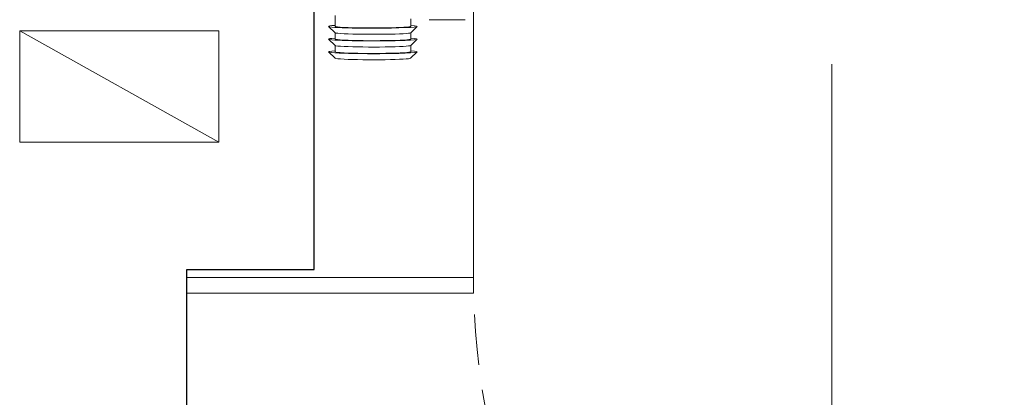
# Model space of a CAD drawing. Header units: millimetres. Extents: x 28291 to 177760, y -399809 to -170937.
# Tile 219 of 256: x 59352 to 59475, y -197939 to -197892. Entities that reach past the tile are written whole.
import ezdxf

# ---------------------------------------------------------------- set-up
doc = ezdxf.new("R2010")
doc.units = ezdxf.units.MM
doc.linetypes.add('HIDDEN', pattern=[9.525, 6.35, -3.175])
doc.layers.get('0').update_dxf_attribs({"lineweight": 0})
for name, color, linetype, lineweight in [('!! 0_ Istn-sciany', 3, 'Continuous', 30), ('!! 0_Istn-went', 5, 'Continuous', 13), ('!! 2_LEGENDA', 250, 'Continuous', 13)]:
    doc.layers.add(name, color=color, linetype=linetype, lineweight=lineweight)
doc.layers.add('!! 1_drzwi-linia - zrealizowane', color=7, linetype='Continuous', lineweight=5, true_color=0x7a7a7a)
doc.layers.add('!! 2 ZABUDOWA GK-MDF', color=7, linetype='Continuous', lineweight=13, true_color=0x7a7a7a)
doc.layers.add('!!_@ wypos sanit nd', color=7, linetype='Continuous', lineweight=0, plot=False)

# ---------------------------------------------------------------- blocks, each defined once
blk = doc.blocks.new('drzwi giszet')
blk.add_lwpolyline([(68617.39, -194499.27), (68617.39, -194409.27), (68620.39, -194409.27), (68620.39, -194499.27)], close=True)
blk.add_lwpolyline([(68572.43, -194476.09), (68572.43, -194526.09)])
at = {"linetype": 'HIDDEN'}
blk.add_arc((68617.39, -194499.27), 90, 88.0898, 180, dxfattribs=at)
blk = doc.blocks.new('A$Cff2eaf8b')
for points in [[(-0.2494, 0.0911), (-0.2415, 0.0993)], [(-0.2414, 0.0911), (-0.2334, 0.0911), (-0.2255, 0.0993)], [(-0.2254, 0.0911), (-0.2174, 0.0911), (-0.2095, 0.0993)], [(-0.1957, 0.0911), (-0.2094, 0.0911)], [(-0.2494, -0.0038), (-0.2415, -0.012)], [(-0.2414, -0.0039), (-0.2334, -0.0039), (-0.2255, -0.012)], [(-0.2254, -0.0039), (-0.2174, -0.0039), (-0.2095, -0.012)], [(-0.2, -0.0039), (-0.2094, -0.0039)], [(-0.201, -0.0272), (-0.201, -0.0722)]]:
    blk.add_lwpolyline(points)
for centre, major_axis, start_param, end_param in [((-0.2414, 0.0436), (0, 0.0557), 5.733752, 6.988802), ((-0.2254, 0.0436), (0, 0.0557), 5.733752, 6.988802), ((-0.2094, 0.0436), (0, 0.0557), 5.733752, 6.988802), ((-0.2494, 0.0436), (0, 0.0475), 0.043665, 0.705617), ((-0.2414, 0.0436), (0, 0.0475), 0, 0.705617), ((-0.2334, 0.0436), (0, 0.0475), 0.043665, 0.705617), ((-0.2254, 0.0436), (0, 0.0475), 0, 0.705617), ((-0.2174, 0.0436), (0, 0.0475), 0.043665, 0.705617), ((-0.2094, 0.0436), (0, 0.0475), 0, 0.705617), ((-0.2494, 0.0436), (0, 0.0475), 0.705617, 3.097928), ((-0.2414, 0.0436), (0, 0.0557), 0.705617, 3.691026), ((-0.2414, 0.0436), (0, 0.0475), 0.705617, 3.141593), ((-0.2334, 0.0436), (0, 0.0475), 0.705617, 3.097928), ((-0.2254, 0.0436), (0, 0.0557), 0.705617, 3.691026), ((-0.2254, 0.0436), (0, 0.0475), 0.705617, 3.141593), ((-0.2174, 0.0436), (0, 0.0475), 0.705617, 3.097928), ((-0.2094, 0.0436), (0, 0.0557), 0.705617, 3.691026), ((-0.2094, 0.0436), (0, 0.0475), 0.705617, 3.141593)]:
    blk.add_ellipse(centre, major_axis=major_axis, ratio=0.04256, start_param=start_param, end_param=end_param)

msp = doc.modelspace()

# ---------------------------------------------------------------- linework, layer by layer
at = {"layer": '!! 0_ Istn-sciany'}
for points in [[(59372.56735, -197923.12813), (59388.56735, -197923.12813), (59388.56735, -197777.12813), (59372.56735, -197777.12813)], [(59372.56735, -198056.12813), (59372.56735, -197923.12813)]]:
    msp.add_lwpolyline(points, dxfattribs=at)
at = {"layer": '!! 0_Istn-went'}
for points in [[(59376.56735, -197893.12813), (59351.56735, -197893.12813)], [(59351.56735, -197893.12813), (59351.56735, -197907.12813)], [(59351.56735, -197893.12813), (59376.56735, -197907.12813)], [(59376.56735, -197907.12813), (59376.56735, -197893.12813)], [(59376.56735, -197907.12813), (59351.56735, -197907.12813)]]:
    msp.add_lwpolyline(points, dxfattribs=at)
at = {"layer": '!! 2 ZABUDOWA GK-MDF'}
for points in [[(59408.56735, -197926.12813), (59408.56735, -197819.12813)], [(59408.56735, -197924.12813), (59372.56735, -197924.12813)], [(59408.56735, -197926.12813), (59372.56735, -197926.12813)]]:
    msp.add_lwpolyline(points, dxfattribs=at)
at = {"layer": '!! 2_LEGENDA'}
msp.add_lwpolyline([(59372.56735, -197923.12813), (59388.56735, -197923.12813), (59388.56735, -197777.12813), (59372.56735, -197777.12813)], dxfattribs=at)

# ---------------------------------------------------------------- block references
at = {"layer": '!! 1_drzwi-linia - zrealizowane', "xscale": -1, "rotation": 180}
msp.add_blockref('drzwi giszet', (-9118.82229, -392423.39361), dxfattribs=at)
at = {"layer": '!!_@ wypos sanit nd', "xscale": 100, "yscale": 100, "zscale": 100, "rotation": 90}
msp.add_blockref('A$Cff2eaf8b', (59400.30036, -197871.62796), dxfattribs=at)

doc.saveas('drawing.dxf')
